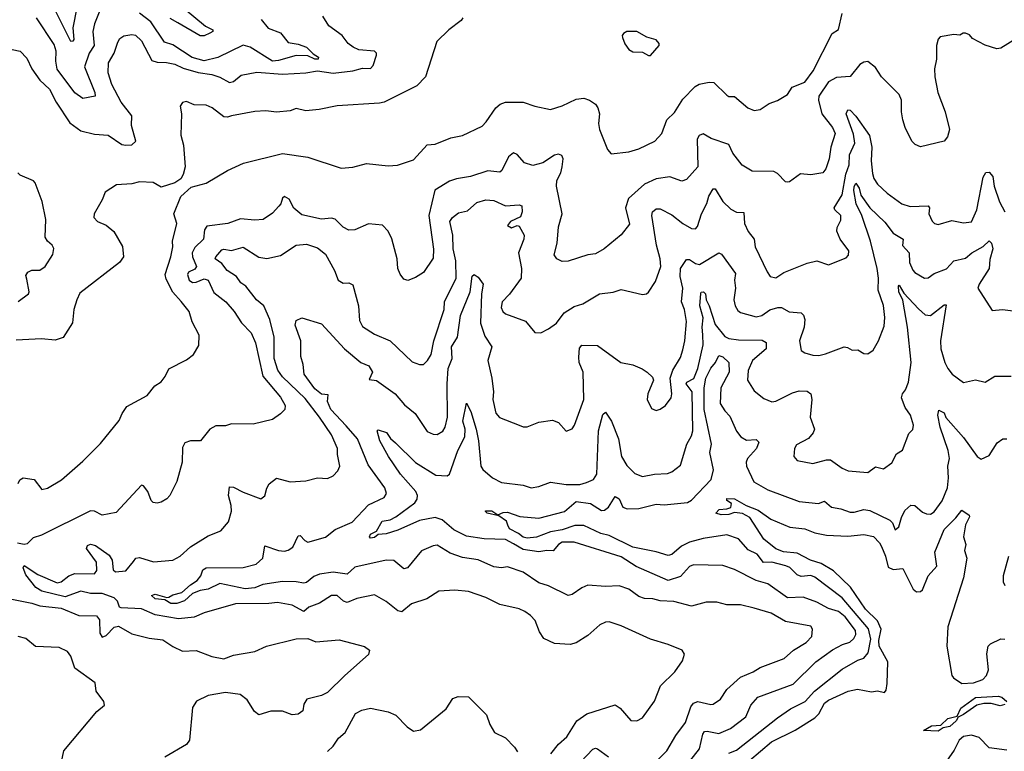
# Model space of a CAD drawing. Extents: x 1843161 to 1959474, y 907081 to 1016326.
# Tile 149 of 256: x 1869163 to 1874193, y 971108 to 974846. Entities that reach past the tile are written whole.
import ezdxf

# ---------------------------------------------------------------- set-up
doc = ezdxf.new("R2010")
doc.units = 0

msp = doc.modelspace()

# ---------------------------------------------------------------- linework, layer by layer
at = {"layer": '0CON20XD'}
for points in [[(1869474, 975005), (1869435.2, 974805), (1869439.4, 974745), (1869435, 974736.7), (1869425, 974734.5), (1869334.8, 974915)], [(1869575, 974901.4), (1869544.7, 974825), (1869537.2, 974785), (1869543.6, 974715), (1869517.4, 974675), (1869493.8, 974605), (1869546.9, 974475), (1869548.8, 974455), (1869485, 974444.3), (1869445, 974472.9), (1869355, 974593.8), (1869348.1, 974635), (1869349.8, 974685), (1869339.9, 974719.9), (1869249.1, 974855)], [(1870003.9, 974903.9), (1870112.5, 974812.5), (1870149.2, 974795), (1870149.2, 974785), (1870135, 974777.7), (1870105, 974764.2), (1870085, 974764.2), (1869970.6, 974830.6), (1869932.1, 974852.1)], [(1869125, 974694.2), (1869166.2, 974685), (1869198.8, 974648.8), (1869225.3, 974595.3), (1869266.4, 974536.4), (1869315, 974491.4), (1869350, 974425), (1869418.7, 974318.7), (1869475, 974279.1), (1869545, 974260.6), (1869615, 974255.4), (1869685, 974208.2), (1869705, 974204.7), (1869735, 974206.7), (1869755.6, 974225), (1869734.1, 974305), (1869736.2, 974355), (1869680.6, 974425), (1869632.8, 974515), (1869614.7, 974575), (1869617.1, 974625), (1869646.4, 974675), (1869665, 974731.2), (1869675, 974750), (1869695, 974763.1), (1869735, 974770.9), (1869755, 974767.5), (1869785, 974738.1), (1869838.4, 974638.4), (1869865, 974628.7), (1869913.1, 974626.9), (1869955, 974619.2), (1869998.8, 974598.8), (1870075, 974577), (1870145, 974566.5), (1870185, 974553.2), (1870235, 974525.4), (1870255, 974530), (1870295, 974563.3), (1870375, 974577.5), (1870505, 974568.3), (1870625, 974574.7), (1870685, 974584.3), (1870765, 974572.5), (1870865.3, 974584.7), (1870915, 974598.2), (1870955, 974596), (1870968.7, 974611.3), (1870985.8, 974665), (1870985.8, 974675), (1870976.2, 974685), (1870895, 974692.5), (1870866, 974705), (1870840.8, 974725), (1870810, 974765), (1870742, 974815), (1870711.9, 974865)], [(1871426.2, 974855), (1871417.6, 974842.4), (1871355.5, 974794.5), (1871294.4, 974735), (1871235.7, 974555), (1871192.2, 974507.8), (1871025, 974424.3), (1871000.7, 974419.3), (1870785, 974406.9), (1870693.4, 974386.6), (1870625, 974380.6), (1870575, 974392), (1870545, 974380.8), (1870475, 974373.1), (1870420.9, 974380.9), (1870365, 974377.7), (1870244.4, 974355.6), (1870225, 974347.5), (1870205, 974349.2), (1870145.4, 974395.4), (1870115, 974408.9), (1870055, 974411.4), (1870015, 974428.8), (1869995, 974422.5), (1869982.5, 974405), (1869988.8, 974365), (1869985.8, 974255.8), (1870000.6, 974205), (1870008.6, 974095), (1869998.8, 974055), (1869986.4, 974033.6), (1869955, 974013.3), (1869885, 973990.8), (1869845, 974014), (1869775, 974018.1), (1869735, 974007.8), (1869657.9, 974002.1), (1869598.8, 973965), (1869584.2, 973925.8), (1869544, 973855), (1869542, 973835), (1869561.2, 973815), (1869605, 973795.8), (1869644.4, 973764.4), (1869687.7, 973687.7), (1869694, 973635), (1869672, 973605), (1869470.3, 973449.7), (1869454.2, 973414.2), (1869440, 973365), (1869432.2, 973297.8), (1869385, 973222.9), (1869345, 973208.1), (1869274.3, 973215.7), (1869145, 973209.2)], [(1870396.7, 974846.7), (1870432.3, 974802.3), (1870495, 974779.2), (1870535, 974728.9), (1870585, 974721.5), (1870627.9, 974705), (1870662.1, 974672.1), (1870689.4, 974655), (1870687.9, 974645), (1870670, 974645), (1870635, 974662), (1870575, 974663.7), (1870485, 974637.2), (1870455, 974634), (1870340.8, 974705), (1870305, 974715.2), (1870175, 974652.2), (1870105, 974636.7), (1870043.6, 974653.6), (1869945, 974717.5), (1869901.9, 974731.9), (1869832.9, 974835), (1869775, 974879.6)], [(1872443.9, 974263.9), (1872468, 974335), (1872508.7, 974371.3), (1872550.5, 974439.5), (1872614.3, 974505), (1872633.6, 974516.4), (1872685, 974526.4), (1872708.8, 974525), (1872775, 974460.8), (1872785, 974454.2), (1872815, 974453.3), (1872882, 974395), (1872915, 974381.9), (1872945, 974387.5), (1872992.1, 974417.9), (1873035, 974434), (1873085, 974464), (1873108.6, 974501.4), (1873173.6, 974526.4), (1873216.1, 974585), (1873314.2, 974775), (1873345, 974796.7), (1873365, 974877.5)], [(1872375, 974662.5), (1872385, 974663.3), (1872430, 974715), (1872430, 974725), (1872415, 974742.5), (1872366.1, 974756.1), (1872315, 974786), (1872265, 974786.2), (1872247.5, 974775), (1872240, 974765), (1872242.5, 974755), (1872255, 974722.5), (1872275, 974693.3), (1872295, 974681.2), (1872345, 974680), (1872375, 974662.5)], [(1874345, 974805.7), (1874175, 974700), (1874155, 974697.5), (1874095.6, 974715.6)], [(1874095.6, 974715.6), (1874030.3, 974750.3), (1874015, 974768), (1873995, 974778), (1873982, 974778), (1873965, 974767.5), (1873935, 974771.2), (1873865, 974758.8), (1873855, 974746.7), (1873846.9, 974715), (1873846.7, 974645), (1873835.6, 974595), (1873837.5, 974555), (1873852.7, 974475), (1873891.5, 974375), (1873913.3, 974285), (1873903, 974247), (1873885, 974226), (1873765, 974196.2), (1873737.7, 974207.7), (1873720, 974225), (1873686.2, 974295), (1873674.4, 974334.4), (1873667.1, 974375), (1873667.1, 974435), (1873655, 974463.8), (1873566, 974555), (1873535, 974601.2), (1873495, 974632), (1873475, 974629.4), (1873455, 974616.9), (1873404.7, 974555.3), (1873335, 974551.5), (1873295, 974529.3), (1873245.7, 974455), (1873244.4, 974434.4), (1873260.6, 974365), (1873315.3, 974295), (1873328.4, 974265), (1873306, 974195), (1873297.9, 974135), (1873280.8, 974085), (1873265, 974064.2), (1873205, 974052.9), (1873151.7, 974058.3), (1873095, 974017.5), (1873085, 974016.7), (1873075, 974017.5), (1873035, 974061.2), (1873015, 974070), (1872905, 974071.5), (1872853.3, 974103.3), (1872805.6, 974165), (1872785, 974208.9), (1872695, 974240), (1872655, 974262.9), (1872633.8, 974255), (1872623.3, 974235), (1872627.8, 974095), (1872569.5, 974030.5), (1872545, 974021.8), (1872485, 974043.6), (1872415, 974032.9), (1872355, 974005.5), (1872272.5, 973932.5), (1872257.7, 973885), (1872278.8, 973801.2), (1872235, 973747.1), (1872148, 973675), (1872105, 973650.8), (1872065, 973644.3), (1871965, 973612.9), (1871935, 973611.2), (1871907.5, 973625), (1871894, 973645), (1871907.8, 973705), (1871915, 973787.5), (1871934.4, 973855), (1871904.4, 973995), (1871907.1, 974025), (1871926.5, 974063.5), (1871933.8, 974093.8), (1871938.9, 974135), (1871932.1, 974152.1), (1871915, 974158.6), (1871895, 974154.4), (1871835, 974115.5), (1871785, 974101.1), (1871742.5, 974115), (1871705, 974158.1), (1871685, 974165.4), (1871660.4, 974145), (1871625.5, 974075), (1871615, 974067.8), (1871555, 974074.5), (1871465.3, 974044.7), (1871395, 974033.8), (1871358.5, 974021.5), (1871284.5, 973975), (1871252.6, 973845), (1871276.8, 973673.2), (1871275, 973627.5), (1871226, 973555), (1871185, 973528.8), (1871145, 973513.3), (1871125, 973520), (1871106.4, 973546.4), (1871094, 973575), (1871092, 973625), (1871063.9, 973726.1), (1871045.7, 973765), (1871016.4, 973796.4), (1870945, 973803.3), (1870875, 973773.3), (1870845, 973770.6), (1870815, 973785.6), (1870775, 973827.8), (1870755, 973831.9), (1870705, 973826.4), (1870605, 973848.8), (1870563.5, 973883.5), (1870539.4, 973929.4), (1870515, 973943.5), (1870505.6, 973935), (1870497.3, 973905), (1870486.1, 973893.9), (1870455, 973858), (1870407.5, 973825), (1870365, 973821.5), (1870290.5, 973829.5), (1870225.8, 973804.2), (1870118.6, 973791.4), (1870107.3, 973772.7), (1870102.3, 973725), (1870058.4, 973681.6), (1870044.8, 973655), (1870045.2, 973635), (1870066.5, 973585), (1870058.1, 973571.9), (1870025, 973555.9), (1870020.1, 973545), (1870029.3, 973515), (1870045, 973504.1), (1870065, 973505.4), (1870105, 973522.6), (1870125, 973515.4), (1870155, 973451.8), (1870215.3, 973405), (1870259.1, 973355), (1870296.7, 973296.7), (1870345, 973245.7), (1870367.1, 973195), (1870404.8, 973024.8), (1870495, 972916.9), (1870518.6, 972875), (1870516.7, 972855), (1870495, 972832.5), (1870455, 972803.8), (1870355, 972780), (1870245, 972780.8), (1870215, 972770.8), (1870165, 972771.4), (1870135, 972754), (1870086.2, 972693.8), (1870035, 972694.2), (1870005.9, 972684.1), (1869995, 972660), (1869993.1, 972585), (1869965, 972486.7), (1869930, 972415), (1869915, 972398.8), (1869885, 972381.2), (1869865, 972376.2), (1869845, 972380), (1869835, 972390), (1869817.1, 972435), (1869795.5, 972465.5), (1869785, 972468), (1869655, 972328.9), (1869585, 972314.5), (1869545, 972335.6), (1869525, 972336.4), (1869275, 972212.5), (1869231.7, 972198.3), (1869200.9, 972169.1), (1869185, 972164.5), (1869152, 972172)], [(1869155, 972477.5), (1869164.1, 972495.9), (1869180, 972505), (1869236.4, 972496.4), (1869276.4, 972446.4), (1869305, 972452.5), (1869376.2, 972495), (1869485, 972590), (1869575, 972681.2), (1869671.7, 972798.3), (1869685.8, 972835), (1869710.3, 972869.7), (1869815, 972926.7), (1869853.8, 972975), (1869885, 972996.2), (1869906.4, 973023.6), (1869925, 973062), (1870015, 973108), (1870051.2, 973135), (1870078.3, 973181.7), (1870079.2, 973235), (1870043.4, 973303.4), (1870028.6, 973355), (1869987.2, 973407.2), (1869944.6, 973454.6), (1869910.6, 973520.6), (1869906.4, 973545), (1869935.4, 973635), (1869945.6, 973685), (1869943.1, 973715), (1869966.4, 973805), (1869950, 973855), (1869986.8, 973943.2), (1870039.5, 973990.5), (1870115, 974010.8), (1870224.5, 974075.5), (1870306.8, 974113.2), (1870505, 974162.5), (1870635, 974144), (1870805, 974087.5), (1870865, 974092.5), (1870935, 974112), (1871045, 974100), (1871092.3, 974102.3), (1871175, 974130), (1871243.7, 974206.3), (1871285, 974210.6), (1871365, 974241.9), (1871425, 974254.3), (1871525, 974302.9), (1871546.4, 974323.6), (1871595.7, 974395), (1871617.5, 974415), (1871645, 974424.5), (1871734.5, 974424.5), (1871795, 974404.2), (1871875, 974387.5), (1871935, 974406.7), (1872005, 974440.5), (1872045, 974444.4), (1872074.5, 974434.5), (1872104.5, 974414.5), (1872116.9, 974395), (1872124.4, 974365), (1872119.5, 974315), (1872124.4, 974284.4), (1872165, 974182.5), (1872185, 974160), (1872275, 974171.2), (1872325, 974185.8), (1872408, 974225), (1872443.9, 974263.9)], [(1870725, 973648.6), (1870771.2, 973565), (1870790.6, 973515), (1870815, 973500), (1870845, 973502), (1870865, 973491.2), (1870892.9, 973385), (1870899.4, 973309.4), (1870915, 973278.1), (1870975, 973240), (1871055.8, 973205), (1871167.9, 973097.9), (1871205, 973084.4), (1871225, 973084.2), (1871246.7, 973105), (1871264.4, 973135), (1871278.8, 973205), (1871331.6, 973365), (1871333.4, 973405), (1871393.3, 973525), (1871391.2, 973615), (1871377.5, 973675), (1871376.4, 973745), (1871360.4, 973815), (1871374.1, 973835.9), (1871405, 973859.5), (1871451.1, 973868.9), (1871498.1, 973911.9), (1871545, 973925.4), (1871585, 973922.5), (1871645, 973894.7), (1871715, 973899.5), (1871727.5, 973895), (1871730.2, 973865), (1871720.9, 973839.1), (1871670.6, 973815), (1871654.3, 973795), (1871675, 973782.5), (1871705, 973794), (1871715, 973791.2), (1871740.5, 973745), (1871738.5, 973725), (1871711.6, 973655), (1871726.9, 973575), (1871724.6, 973525), (1871665.7, 973444.3), (1871627.5, 973405), (1871621.8, 973375), (1871631.1, 973355), (1871644.2, 973344.2), (1871746.1, 973306.1), (1871795, 973248.8), (1871825, 973246.7), (1871865, 973266.2), (1871904.4, 973295.6), (1871945, 973347.9), (1871995, 973380.9), (1872040, 973395), (1872125, 973445.6), (1872195, 973454.3), (1872235, 973468.6), (1872345, 973442.9), (1872364.3, 973445.7), (1872375, 973454), (1872411.4, 973508.6), (1872437.7, 973585), (1872435.3, 973625), (1872415.7, 973695), (1872392.3, 973845), (1872395.7, 973865), (1872415, 973880.6), (1872435, 973879.5), (1872495, 973849.4), (1872550, 973805), (1872595, 973778.6), (1872615, 973777.5), (1872625, 973790), (1872646.7, 973855), (1872672.6, 973907.4), (1872682.8, 973945), (1872705, 973981.9), (1872715, 973981.4), (1872755, 973917.1), (1872795, 973878.1), (1872825, 973862.5), (1872861.7, 973861.7), (1872865.7, 973805), (1872885, 973763.8), (1872914.2, 973725), (1872920.8, 973685), (1872981.7, 973558.3), (1872997.5, 973535), (1873025, 973527.5), (1873066.1, 973553.9), (1873185, 973601.5), (1873235, 973614.2), (1873295, 973593.8), (1873385, 973630), (1873396.8, 973643.2), (1873398.6, 973665), (1873354.4, 973725), (1873337.5, 973765), (1873339.2, 973785), (1873358.3, 973821.7), (1873357.8, 973845), (1873326.2, 973875), (1873322.8, 973885), (1873365, 973950.6), (1873382.6, 974057.4), (1873400.4, 974105), (1873401.8, 974155), (1873429.5, 974215), (1873422, 974262), (1873384.6, 974365), (1873392.9, 974385), (1873405, 974383.1), (1873435, 974353.3), (1873504.7, 974254.7), (1873516.2, 974195), (1873512.7, 974125), (1873519.6, 974059.6), (1873526.2, 974035), (1873545, 974006.5), (1873595, 973960), (1873670, 973905), (1873712.4, 973892.4), (1873804.5, 973894.5), (1873810, 973885), (1873807.1, 973855), (1873825, 973816.7), (1873836.7, 973805), (1873855, 973800), (1873925, 973820), (1873985, 973808.1), (1874025, 973813.1), (1874052.3, 973875), (1874085, 974041.2), (1874098.8, 974065), (1874115, 974067.1), (1874134.5, 974044.5), (1874140.4, 973995), (1874168, 973915), (1874195.4, 973865)], [(1869155, 973406.9), (1869207.1, 973445), (1869211.1, 973455), (1869199.8, 973519.8), (1869195, 973540), (1869204.5, 973555.5), (1869225.8, 973565.8), (1869265, 973566.7), (1869293.1, 973585), (1869332.9, 973647.1), (1869336.9, 973676.9), (1869329.4, 973695), (1869305.3, 973715.3), (1869293.6, 973735), (1869295.9, 973825.9), (1869277.2, 973917.2), (1869242.4, 974012.4), (1869233.3, 974023.3), (1869165, 974051.4), (1869153.8, 974063.8)], [(1870035, 971958.2), (1870069.4, 971980.6), (1870087.7, 972005), (1870099.1, 972035), (1870115, 972045.4), (1870305, 972046.8), (1870370.6, 972065), (1870404.5, 972095), (1870415, 972158.8), (1870485, 972133.8), (1870515, 972131.2), (1870535, 972135.4), (1870558.3, 972151.7), (1870585, 972209.4), (1870595, 972210.9), (1870618.9, 972185), (1870635, 972177.5), (1870725, 972202.5), (1870775, 972242.1), (1870860.6, 972279.4), (1870945, 972367.3), (1871025.6, 972405), (1871037.3, 972425), (1871028.4, 972455), (1870942.5, 972572.5), (1870888.8, 972705), (1870831, 972771), (1870752.6, 972855), (1870736.1, 972895), (1870738.9, 972928.9), (1870705, 972932.8), (1870670.7, 972960.7), (1870617, 973035), (1870611.5, 973085), (1870599, 973125), (1870599.3, 973205), (1870570.8, 973285), (1870575, 973310), (1870605, 973323.3), (1870705, 973292.8), (1870823, 973165), (1870906.5, 973095), (1870947.2, 973077.2), (1870965.9, 973045), (1870948.8, 973008.8), (1870985, 973002.9), (1871080.6, 972935), (1871128.9, 972878.9), (1871183.3, 972835), (1871245, 972742.9), (1871275, 972728.1), (1871295, 972726.9), (1871325, 972744.3), (1871336, 972765), (1871348.8, 972815), (1871346.2, 972985), (1871352.5, 973065), (1871371.4, 973115), (1871368.3, 973175), (1871399.5, 973225), (1871414.8, 973335.2), (1871463.4, 973456.6), (1871475, 973536.2), (1871485, 973544.6), (1871505, 973530), (1871530.5, 973495), (1871522.7, 973445), (1871517.1, 973295), (1871539.6, 973229.6), (1871574.5, 973175), (1871554.7, 973105), (1871575.4, 973015), (1871583.6, 972945), (1871579.6, 972905), (1871595.5, 972835.5), (1871614.3, 972814.3), (1871714.5, 972774.5), (1871735, 972765.7), (1871755, 972765.7), (1871815, 972789.4), (1871885, 972800), (1871915, 972788), (1871955, 972743.8), (1871985, 972756.7), (1871997.1, 972775), (1872045.2, 972905), (1872040.7, 973045), (1872021.8, 973095), (1872018.5, 973121.5), (1872022.7, 973167.3), (1872035, 973184), (1872115, 973181.5), (1872233.8, 973095), (1872295, 973082.5), (1872343, 973063), (1872368.8, 973045), (1872395, 973020), (1872401.2, 973005), (1872372.2, 972935), (1872368.6, 972905), (1872390, 972860), (1872415, 972850), (1872435, 972856), (1872462, 972875), (1872490.8, 972915), (1872494.2, 972935), (1872485.7, 973015), (1872500, 973055), (1872538.9, 973121.1), (1872550.1, 973159.9), (1872561.4, 973205), (1872568.9, 973305), (1872558.9, 973365), (1872544.3, 973405), (1872551.4, 973475), (1872536.4, 973535), (1872538.9, 973575), (1872569.8, 973620.2), (1872585, 973621.5), (1872615, 973600.6), (1872635, 973595.6), (1872735, 973655.6), (1872747.9, 973647.9), (1872819.3, 973549.3), (1872813.9, 973515), (1872819.7, 973475), (1872811.8, 973415), (1872817.5, 973385), (1872830.8, 973360.8), (1872845, 973350.9), (1872925, 973328.5), (1872954.6, 973335.4), (1872995, 973363.8), (1873036.2, 973376.2), (1873055.3, 973375.3), (1873094, 973354), (1873155, 973347.8), (1873167.3, 973337.3), (1873173.8, 973315), (1873169.6, 973275), (1873147.1, 973205), (1873155.8, 973155.8), (1873173.4, 973143.4), (1873215, 973131.9), (1873245, 973130), (1873278.8, 973138.8), (1873375, 973174.3), (1873391.7, 973171.7), (1873415, 973157.5), (1873445, 973160), (1873475, 973141.2), (1873495, 973138.8), (1873522.3, 973157.7), (1873550, 973205), (1873578.9, 973281.1), (1873582.7, 973325), (1873575.9, 973385.9), (1873549, 973465), (1873550.5, 973525), (1873543.3, 973575), (1873509.7, 973715), (1873464.3, 973845), (1873435.6, 973905), (1873423.5, 973973.5), (1873425, 973992.5), (1873435, 974010.6), (1873450.9, 973985), (1873460.4, 973950.4), (1873506.2, 973885), (1873581.8, 973811.8), (1873625, 973754.7), (1873675.4, 973725), (1873673.3, 973693.3), (1873706.5, 973655), (1873709.3, 973605), (1873725, 973566.7), (1873735, 973554), (1873785, 973525.5), (1873803, 973527), (1873835, 973550), (1873896.8, 973573.2), (1873935, 973614.5), (1873995, 973628.5), (1874027.1, 973655), (1874085, 973686.8), (1874115, 973715.7), (1874128.2, 973705), (1874134.8, 973675), (1874119.1, 973620.9), (1874115.9, 973575), (1874063.8, 973495), (1874057.5, 973475), (1874131.2, 973361.2), (1874184.1, 973365.9), (1874305, 973350.8)], [(1871876.7, 971095), (1871914.6, 971145.4), (1871957.4, 971182.6), (1872009.4, 971265), (1872059.5, 971300.5), (1872205, 971345.8), (1872229.7, 971329.7), (1872285, 971266), (1872315, 971264.2), (1872345, 971280), (1872405.4, 971364.6), (1872436.4, 971443.6), (1872509.2, 971515), (1872549.7, 971570.3), (1872558.8, 971605), (1872547.5, 971625), (1872475, 971654.3), (1872385, 971680.8), (1872235, 971749.4), (1872175, 971769.2), (1872155, 971768), (1872126.7, 971755), (1872065, 971700.8), (1872005, 971661.9), (1871975, 971654.4), (1871895, 971658.5), (1871840, 971685), (1871818.3, 971718.3), (1871796.1, 971776.1), (1871772.8, 971802.8), (1871743, 971823), (1871715, 971835.6), (1871615, 971857.8), (1871545, 971894.5), (1871455, 971925.5), (1871385, 971931.1), (1871303.8, 971926.2), (1871242.5, 971887.5), (1871165, 971861.9), (1871115, 971821.5), (1871095, 971825.5), (1871035, 971874.5), (1870975, 971907.8), (1870885, 971889.1), (1870835, 971869.1), (1870816.7, 971875), (1870785, 971904.5), (1870755, 971904.5), (1870693.9, 971866.1), (1870640.8, 971845), (1870615, 971822.1), (1870555, 971854.5), (1870479.3, 971869.2), (1870435, 971863.4), (1870265, 971862.2), (1870105, 971815.5), (1870055, 971793.5), (1869975, 971785.7), (1869855, 971806.3), (1869785, 971836.4), (1869680.8, 971840.8), (1869672.9, 971845), (1869662.5, 971875), (1869645, 971892.2), (1869583.8, 971915), (1869525, 971915.5), (1869475, 971926.5), (1869395, 971897.4), (1869275.9, 971925.9), (1869245.9, 971945), (1869195, 972009.6), (1869180.9, 972045), (1869185, 972057.1), (1869255, 972011.4), (1869355, 971968.4), (1869375, 971974.8), (1869414.8, 972005.2), (1869445, 972017.6), (1869545, 972015.4), (1869557.4, 972032.6), (1869554.7, 972075), (1869503.4, 972145), (1869510.1, 972159.9), (1869525, 972166.6), (1869550.2, 972160.2), (1869620.3, 972110.3), (1869635.3, 972085), (1869641.1, 972035), (1869652, 972025), (1869705, 972030), (1869745, 972078.8), (1869755.6, 972094.4), (1869775, 972099.4), (1869846.1, 972076.1), (1869945.3, 972084.7), (1869982.7, 972105), (1870035, 972153.9), (1870125, 972208.5), (1870190, 972235), (1870229.5, 972280.5), (1870245.3, 972334.7), (1870243.4, 972365), (1870229.3, 972415), (1870235, 972458.8), (1870255, 972458.1), (1870305, 972431.8), (1870395, 972398.6), (1870415, 972413.3), (1870425, 972453.3), (1870437.1, 972475), (1870475, 972504.3), (1870544.1, 972485.9), (1870625, 972490.8), (1870685, 972505.8), (1870735, 972502.5), (1870765, 972516.2), (1870788.8, 972541.2), (1870798.6, 972565), (1870785.7, 972625), (1870786.4, 972655), (1870755.3, 972725), (1870694.4, 972815.6), (1870621.1, 972911.1), (1870505, 973021.6), (1870481.5, 973055), (1870462.4, 973115), (1870463.7, 973225), (1870441.6, 973315), (1870410, 973385), (1870373.3, 973415), (1870318.9, 973485), (1870291.8, 973501.8), (1870270.5, 973535), (1870223.3, 973565), (1870195, 973600.8), (1870161.9, 973625), (1870164.2, 973635), (1870195, 973670.8), (1870205, 973674.1), (1870245, 973666.5), (1870305, 973684), (1870385, 973633.2), (1870425, 973626.5), (1870495, 973642.1), (1870575, 973694.4), (1870628.7, 973698.7), (1870685, 973681.1), (1870725, 973648.6)], [(1872653.3, 973236.7), (1872648.7, 973275), (1872653.6, 973323.6), (1872637.1, 973385), (1872642, 973448), (1872645, 973454), (1872656.2, 973455), (1872665.9, 973445.9), (1872669.3, 973415), (1872684.7, 973385), (1872715, 973288.8), (1872765, 973227.4), (1872785, 973216.9), (1872835, 973210.9), (1872955, 973209.2), (1872976.7, 973196.7), (1872976.4, 973165), (1872906.1, 973105), (1872885, 973053.8), (1872881.2, 973005), (1872915, 972950), (1872965, 972911.4), (1873005, 972893.1), (1873025, 972896.7), (1873110.6, 972939.4), (1873145, 972950), (1873185, 972948.6), (1873204, 972935), (1873209.4, 972905), (1873201.5, 972815), (1873224, 972755), (1873215.8, 972735), (1873192.8, 972707.2), (1873130.8, 972675), (1873120.8, 972655), (1873118, 972615), (1873134.5, 972594.5), (1873215, 972579.4), (1873285, 972598.2), (1873305, 972597.5), (1873365, 972555.6), (1873395, 972541.9), (1873495, 972532.5), (1873535, 972562.5), (1873575, 972550.8), (1873618.6, 972581.4), (1873642.5, 972627.5), (1873673.2, 972646.8), (1873705, 972732.5), (1873725, 972753.3), (1873729.5, 972775), (1873713.6, 972825), (1873685.6, 972865), (1873668.2, 972915), (1873672.5, 972935), (1873687.7, 972955), (1873702.8, 972995), (1873716.8, 973095), (1873698.1, 973275), (1873673.9, 973413.9), (1873654.1, 973455), (1873652, 973485), (1873655, 973490), (1873679.2, 973449.2), (1873755, 973368.2), (1873788.7, 973338.7), (1873815, 973334.5), (1873885, 973389.4), (1873895, 973388.8), (1873867.3, 973205), (1873868.6, 973165), (1873888.7, 973095), (1873905, 973064.4), (1873926.9, 973035), (1873985, 972992.5), (1874045, 973005.8), (1874095, 972994.4), (1874145, 973024.4), (1874227.5, 973025)], [(1872568.1, 971035), (1872635, 971121.9), (1872653.1, 971196.9), (1872661.1, 971208.9), (1872675, 971211.4), (1872735, 971200.3), (1872793.3, 971225), (1872872.5, 971285), (1872897.1, 971345), (1872933.3, 971385), (1873115, 971450.7), (1873230, 971565), (1873315, 971627.1), (1873365.6, 971654.4), (1873403.3, 971666.7), (1873424.6, 971685), (1873434.2, 971705), (1873432, 971725), (1873380.5, 971795), (1873345, 971821.9), (1873295, 971838), (1873235, 971871.1), (1873165, 971896.8), (1873085, 971892.5), (1872985, 971964.6), (1872925, 971981.5), (1872815, 972037.9), (1872755, 972057.1), (1872605, 972061.8), (1872585, 972052.1), (1872538.8, 972001.2), (1872475, 971981.6), (1872311.8, 972051.8), (1872235, 972102.5), (1871996.2, 972176.2), (1871935, 972176.7), (1871916.2, 972165), (1871888.1, 972131.9), (1871855, 972133.9), (1871815, 972127.2), (1871735, 972139), (1871685, 972168.1), (1871645, 972189.8), (1871535.2, 972194.8), (1871445, 972207.4), (1871380.5, 972240.5), (1871321.5, 972291.5), (1871285, 972303.4), (1871205, 972288.2), (1871095, 972238.2), (1871035, 972219.2), (1870994, 972216), (1870975, 972200), (1870955, 972198), (1870950.6, 972205), (1870955, 972217.5), (1870985, 972232.5), (1871015, 972283.8), (1871055, 972290.8), (1871085, 972306.9), (1871181.5, 972378.5), (1871194.2, 972395.8), (1871195.8, 972415), (1871185.8, 972435), (1871107.6, 972525), (1871047.5, 972615), (1871003.5, 972695), (1870988.8, 972745), (1870995, 972750), (1871037.5, 972737.5), (1871056.6, 972706.6), (1871081.9, 972685), (1871185, 972583.8), (1871289.5, 972519.5), (1871346.2, 972515), (1871357.8, 972525), (1871401, 972645), (1871436.5, 972715), (1871438.4, 972755), (1871426.7, 972795), (1871445, 972886.7), (1871468.2, 972845), (1871495, 972754), (1871507.4, 972695), (1871519.1, 972565), (1871528.5, 972548.5), (1871578.9, 972505), (1871625, 972481.9), (1871735, 972467.6), (1871775.4, 972454.6), (1871815, 972461.4), (1871875, 972483.6), (1871955, 972471.6), (1872025, 972470.7), (1872058.1, 972481.9), (1872095, 972497.5), (1872112, 972525), (1872120, 972745), (1872141.6, 972828.4), (1872155, 972841.2), (1872186.9, 972795), (1872221.2, 972705), (1872236.8, 972615), (1872265, 972568.5), (1872305, 972528.1), (1872345, 972511.8), (1872405, 972523.8), (1872471.9, 972528.1), (1872495, 972536.4), (1872539.2, 972570.8), (1872571.8, 972678.2), (1872595, 972720), (1872601.6, 972745), (1872598.3, 972945), (1872567.6, 972985), (1872571.2, 972995), (1872606.8, 973013.2), (1872626.6, 973065), (1872655.2, 973185), (1872653.3, 973236.7)], [(1872785, 971099.8), (1872825, 971114.1), (1873035, 971280.3), (1873101.4, 971325), (1873175, 971363.3), (1873223.7, 971416.3), (1873365, 971527.5), (1873445, 971574), (1873475, 971583.8), (1873497.6, 971612.4), (1873510.7, 971680.7), (1873499.7, 971735), (1873365, 971892.5), (1873225, 971998.4), (1873205, 972005.9), (1873155, 972000.9), (1873135, 972009.6), (1873096.7, 972046.7), (1873076.7, 972056.7), (1873005, 972075.2), (1872963.4, 972073.4), (1872930.2, 972115), (1872885, 972137.6), (1872835, 972193.8), (1872775, 972214.8), (1872655, 972196.5), (1872585, 972176.6), (1872543, 972157), (1872495, 972114.6), (1872475, 972108), (1872415, 972126.9), (1872295, 972150.6), (1872175, 972211.7), (1872131.1, 972221.1), (1872045, 972261.4), (1871998.6, 972261.4), (1871935, 972240), (1871875, 972229.1), (1871803, 972203), (1871755, 972198.2), (1871735, 972202.5), (1871711.6, 972221.6), (1871665, 972244.7), (1871656, 972264), (1871649.4, 972285), (1871611.2, 972311.2), (1871551.2, 972325), (1871540, 972335), (1871545, 972337.1), (1871575, 972337.1), (1871605, 972316.2), (1871632, 972328), (1871655, 972329.6), (1871718.3, 972308.3), (1871815, 972299.5), (1871946.2, 972333.8), (1872005, 972385.3), (1872079.2, 972375), (1872135, 972339.5), (1872149.6, 972340.4), (1872171.1, 972355), (1872205, 972410.8), (1872225, 972398.1), (1872244.4, 972355), (1872266.9, 972346.9), (1872325, 972348.8), (1872415, 972370.8), (1872455, 972367.5), (1872575, 972378.8), (1872595, 972390.7), (1872695, 972496.9), (1872706.8, 972546.8), (1872688.4, 972635), (1872697.8, 972677.8), (1872659, 972855), (1872660.2, 972965), (1872668.8, 973015), (1872693.4, 973066.6), (1872717.7, 973095), (1872735, 973130.4), (1872755, 973124.2), (1872786.1, 973095), (1872787.5, 973045), (1872744.1, 972965.9), (1872741.8, 972885), (1872765, 972847.5), (1872790.7, 972820.7), (1872825, 972744.2), (1872847.1, 972715), (1872875, 972698.2), (1872925, 972702), (1872938.6, 972688.6), (1872926.8, 972655), (1872881.5, 972605), (1872874.6, 972585), (1872876.2, 972565), (1872913.2, 972485), (1872985, 972444), (1873145, 972384.6), (1873243.8, 972373.8), (1873275, 972386.4), (1873310.8, 972355), (1873357.2, 972347.2), (1873405, 972330), (1873425, 972330), (1873475, 972344.5), (1873505, 972339.2), (1873608.8, 972288.8), (1873621.5, 972275), (1873635, 972240), (1873653.8, 972255), (1873667, 972303), (1873685, 972338), (1873715, 972366), (1873735, 972364), (1873775, 972330.6), (1873795, 972321.9), (1873815, 972320), (1873835, 972331.8), (1873875, 972388.9), (1873902.7, 972455), (1873907.6, 972505), (1873904.2, 972565.8), (1873912.6, 972605), (1873905.2, 972645.2), (1873864.6, 972765), (1873853.2, 972825), (1873858.3, 972851.7), (1873885, 972836.9), (1873894.6, 972814.6), (1873985, 972711.4), (1874055, 972614.4), (1874075, 972601.4), (1874115, 972619.1), (1874155.6, 972685), (1874185, 972705.6), (1874205, 972704.5)], [(1872835, 971013.3), (1873003.6, 971156.4), (1873125, 971216.8), (1873225, 971278.9), (1873245, 971299.3), (1873273.8, 971355), (1873295, 971370.2), (1873395, 971415.9), (1873443.4, 971426.6), (1873515, 971412.8), (1873545, 971418), (1873580.7, 971409.3), (1873589.6, 971420.4), (1873593.8, 971455), (1873597.9, 971565), (1873554, 971645), (1873552.2, 971675), (1873563.2, 971733.2), (1873544.4, 971774.4), (1873483.2, 971835), (1873406.4, 971946.4), (1873321, 972031), (1873257.6, 972067.6), (1873203.1, 972085), (1873135, 972120.5), (1873065, 972128.3), (1873025, 972143.3), (1872965, 972192.9), (1872892.2, 972302.2), (1872855, 972323.2), (1872815, 972328.8), (1872785, 972318.9), (1872746, 972316), (1872718.8, 972325), (1872736, 972344), (1872775, 972346.5), (1872795.4, 972354.6), (1872798.8, 972375), (1872775, 972390), (1872775, 972400), (1872815, 972398.6), (1872874.6, 972364.6), (1872935, 972340), (1872999.4, 972295), (1873096.4, 972253.6), (1873173.3, 972245), (1873224.1, 972224.1), (1873285, 972212.2), (1873393, 972207), (1873475, 972216.7), (1873525, 972206.2), (1873555, 972174), (1873565, 972154.1), (1873586.2, 972105), (1873599.7, 972049.7), (1873625, 972037.3), (1873675, 972042), (1873727.1, 971937.1), (1873745, 971923.1), (1873765, 971925.5), (1873775, 971933.5), (1873804.6, 972005.4), (1873848.1, 972055), (1873838, 972125), (1873885, 972241.1), (1873945, 972300.9), (1873975, 972340), (1874013.8, 972315), (1874015.8, 972305.8), (1873995.4, 972265), (1873983.5, 972205), (1873995.8, 972165), (1873988.6, 972135), (1874000.8, 972095), (1873984.4, 971995), (1873904.1, 971745), (1873898.7, 971645), (1873925.3, 971495.3), (1873933.2, 971483.2), (1873975.3, 971455.3), (1874035, 971457.5), (1874082.9, 971475), (1874101.4, 971495), (1874112.3, 971525), (1874103.3, 971606.7), (1874110, 971645), (1874122.6, 971657.4), (1874175, 971682.9), (1874195, 971681.4)], [(1872375, 971019.5), (1872468.9, 971111.1), (1872515, 971189.2), (1872564.3, 971255.7), (1872591.5, 971335), (1872605, 971354.4), (1872627.4, 971362.6), (1872693, 971347), (1872705, 971349.4), (1872742.9, 971375), (1872775, 971424.4), (1872845, 971487.1), (1872910, 971515), (1872945, 971537.3), (1873067.4, 971582.6), (1873116.7, 971625), (1873180, 971665), (1873209.2, 971695), (1873212.7, 971732.7), (1873205, 971747.5), (1873075, 971770.9), (1873002, 971815), (1872915, 971840), (1872845, 971856.7), (1872775, 971856.2), (1872725, 971870), (1872670.2, 971869.8), (1872595, 971850), (1872504.1, 971874.1), (1872435, 971876.5), (1872396.9, 971886.9), (1872355, 971889.6), (1872325, 971900), (1872275, 971936.4), (1872225, 971953.5), (1872155, 971950), (1872065, 971957.5), (1872035, 971944.2), (1871985, 971909.4), (1871965, 971904.5), (1871865, 971953.3), (1871815, 971968.8), (1871735, 972024.1), (1871655, 972050.8), (1871625, 972045.4), (1871585, 972051.1), (1871505, 972086.2), (1871425, 972099.4), (1871361.3, 972121.3), (1871295, 972161.1), (1871275, 972158.5), (1871215, 972133.3), (1871144, 972046), (1871125, 972041.1), (1871075, 972082.5), (1871035, 972084.6), (1870875, 972049.7), (1870835, 972013.9), (1870765, 972023.7), (1870695, 972012.7), (1870665, 972002.2), (1870628.3, 971971.7), (1870615, 971967.4), (1870575, 971974.8), (1870505, 971976.3), (1870405, 971961.2), (1870365, 971943.5), (1870315, 971938.7), (1870185, 971965.2), (1870125, 971937.3), (1870085, 971930.6), (1870046.2, 971915), (1870005, 971876.5), (1869966.5, 971863.5), (1869935, 971863.8), (1869905, 971881.5), (1869855, 971888), (1869835.6, 971905), (1869855, 971912), (1869915, 971893.8), (1869925, 971895.7), (1869945, 971907.1), (1869991, 971919), (1870035, 971958.2)], [(1874215, 972103.3), (1874187.1, 972005), (1874187.5, 971975), (1874196.2, 971955)], [(1869115, 971886.9), (1869225, 971865.7), (1869265, 971851), (1869375, 971839.2), (1869465, 971802.6), (1869555, 971800), (1869570.2, 971780.2), (1869572.7, 971712.7), (1869585, 971691.1), (1869605, 971699.5), (1869645, 971742.8), (1869667.4, 971747.4), (1869735, 971709.1), (1869825, 971686.4), (1869895, 971678.2), (1869945, 971643.3), (1869995, 971620), (1870065, 971622.9), (1870145, 971592.9), (1870205, 971581.2), (1870255, 971598.8), (1870365, 971619.2), (1870424.3, 971645.7), (1870575, 971682.5), (1870635, 971685.5), (1870675, 971667.8), (1870795, 971677.8), (1870925, 971643.8), (1870950, 971625), (1870945, 971603.3), (1870823.7, 971496.3), (1870735, 971408.6), (1870705, 971393.8), (1870630, 971375), (1870615, 971350), (1870608.9, 971315), (1870585, 971297.7), (1870555, 971295.5), (1870506.1, 971313.9), (1870446.1, 971313.9), (1870385, 971294), (1870362.1, 971312.1), (1870325, 971372), (1870288.7, 971398.7), (1870215, 971409.4), (1870125, 971394), (1870066.7, 971365), (1870045, 971332.5), (1870030, 971165), (1870015, 971142.5), (1869905, 971079.3)], [(1869376, 971055), (1869388.8, 971111.2), (1869557.3, 971312.7), (1869596.7, 971345), (1869593.6, 971363.6), (1869553.3, 971415), (1869548.3, 971458.3), (1869443.8, 971533.8), (1869424.3, 971595), (1869407.9, 971617.9), (1869365, 971639.2), (1869244.5, 971644.5), (1869195, 971684.4), (1869154.6, 971694.6)], [(1870735, 971108.1), (1870764.4, 971135), (1870791.9, 971175), (1870826.1, 971203.9), (1870878.2, 971301.7), (1870910.6, 971319.4), (1870955, 971328.6), (1871045, 971310), (1871085, 971292.9), (1871143, 971233), (1871175, 971210.8), (1871211.3, 971218.7), (1871341.4, 971325), (1871375, 971378), (1871402.3, 971387.7), (1871455, 971386.2), (1871548, 971295), (1871564.6, 971245), (1871589.2, 971205), (1871645, 971178), (1871690.3, 971130.3), (1871705.8, 971105)], [(1874087.6, 971352.4), (1874052.5, 971345), (1873985, 971295.8), (1873956.4, 971283.6), (1873946.2, 971265), (1873915, 971235.4), (1873881.2, 971228.8), (1873855, 971211.1), (1873780, 971215), (1873821.7, 971238.3), (1873868.1, 971241.9), (1873905, 971275.4), (1873952.7, 971287.3), (1873970.5, 971329.5), (1874045, 971384.1), (1874160.7, 971390.7), (1874180, 971385), (1874205, 971363.3)], [(1874195, 971348), (1874171.3, 971341.3), (1874125, 971352.1), (1874087.6, 971352.4)], [(1874206, 971115), (1874115, 971126.4), (1874065, 971179.4), (1874025, 971191.2), (1873985, 971184.6), (1873962.4, 971165), (1873936.2, 971113.8), (1873862.2, 971007.8)], [(1872030, 971055), (1872090.9, 971119.1), (1872105, 971124.6), (1872115, 971121.5), (1872171, 971081)]]:
    msp.add_lwpolyline(points, dxfattribs=at)

doc.saveas('drawing.dxf')
